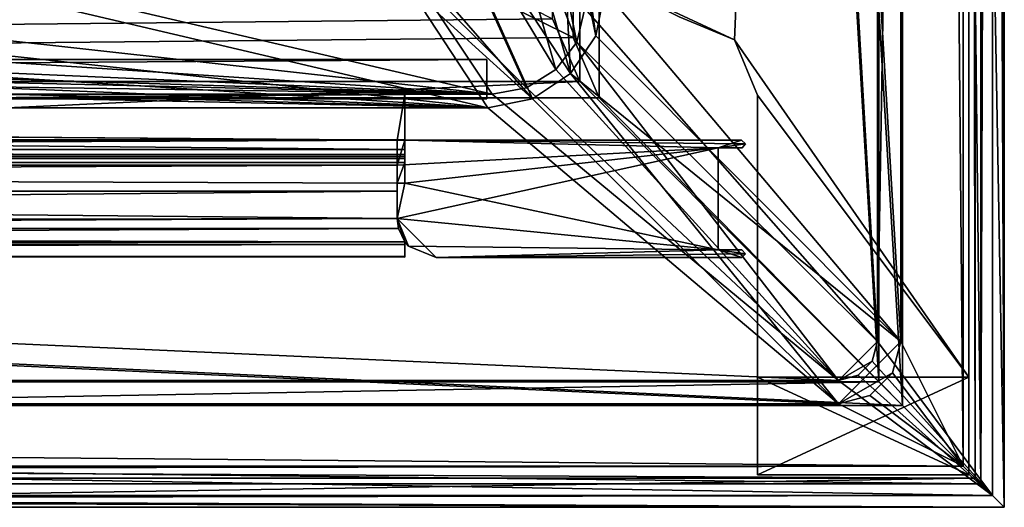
# Model space of a CAD drawing. Header units: metres. Extents: x -904 to 0, y -908 to 0.
# Tile 41 of 161: x -126 to 0, y -904 to -842. Entities that reach past the tile are written whole.
import ezdxf

# ---------------------------------------------------------------- set-up
doc = ezdxf.new("R2010")
doc.units = ezdxf.units.M

msp = doc.modelspace()

# ---------------------------------------------------------------- linework, layer by layer
at = {"layer": 'top0'}
for points in [[(-76.516975, -851.30072, 2029.104126), (-76.516975, -851.30072, 2023.752563), (-826.510681, -851.30072, 2029.104126)], [(-76.516975, -851.30072, 2023.752563), (-826.510681, -851.30072, 2023.752563), (-826.510681, -851.30072, 2029.104126)], [(-76.516975, -857.100769, 2034.904175), (-76.516975, -851.30072, 2029.104126), (-826.510681, -857.100769, 2034.904175)], [(-76.516975, -851.30072, 2029.104126), (-826.510681, -851.30072, 2029.104126), (-826.510681, -857.100769, 2034.904175)], [(-76.516975, -857.100769, 2051.215088), (-826.510681, -857.100769, 2051.215088), (-76.516975, -851.30072, 2057.015381)], [(-826.510681, -857.100769, 2051.215088), (-826.510681, -851.30072, 2057.015381), (-76.516975, -851.30072, 2057.015381)], [(-76.516975, -851.30072, 2063.059814), (-76.516975, -851.30072, 2057.015381), (-826.510681, -851.30072, 2063.059814)], [(-76.516975, -851.30072, 2057.015381), (-826.510681, -851.30072, 2057.015381), (-826.510681, -851.30072, 2063.059814)], [(-826.510681, -858.307312, 2023.139526), (-826.510681, -851.30072, 2023.752563), (-77.516975, -857.11731, 2023.243652)], [(-826.510681, -851.30072, 2023.752563), (-76.516975, -851.30072, 2023.752563), (-77.516975, -857.11731, 2023.243652)], [(-826.510681, -851.30072, 164.652542), (-826.510681, -851.30072, 170.004181), (-76.516975, -851.30072, 164.652542)], [(-826.510681, -851.30072, 170.004181), (-76.516975, -851.30072, 170.004181), (-76.516975, -851.30072, 164.652542)], [(-826.510681, -851.30072, 170.004181), (-826.510681, -857.100769, 175.804169), (-76.516975, -851.30072, 170.004181)], [(-826.510681, -857.100769, 175.804169), (-76.516975, -857.100769, 175.804169), (-76.516975, -851.30072, 170.004181)], [(-76.516975, -857.100769, 192.115189), (-826.510681, -857.100769, 192.115189), (-76.516975, -851.30072, 197.915314)], [(-826.510681, -857.100769, 192.115189), (-826.510681, -851.30072, 197.915314), (-76.516975, -851.30072, 197.915314)], [(-826.510681, -851.30072, 197.915314), (-826.510681, -851.30072, 203.959717), (-76.516975, -851.30072, 197.915314)], [(-826.510681, -851.30072, 203.959717), (-76.516975, -851.30072, 203.959717), (-76.516975, -851.30072, 197.915314)], [(-76.516975, -851.30072, 203.959717), (-826.510681, -851.30072, 203.959717), (-77.516975, -857.11731, 203.959717)], [(-77.516975, -857.11731, 203.959717), (-826.510681, -851.30072, 203.959717), (-826.510681, -860.329468, 203.959717)], [(-76.516975, -851.30072, 164.652542), (-76.516975, -858.307312, 164.039551), (-826.510681, -851.30072, 164.652542)], [(-76.516975, -858.307312, 164.039551), (-826.510681, -858.307312, 164.039551), (-826.510681, -851.30072, 164.652542)], [(-76.516975, -851.30072, 2063.059814), (-826.510681, -851.30072, 2063.059814), (-76.516975, -857.11731, 2063.059814)], [(-826.510681, -851.30072, 2063.059814), (-826.510681, -860.329468, 2063.059814), (-76.516975, -857.11731, 2063.059814)], [(-77.516975, -857.11731, 2023.243652), (-76.516975, -851.30072, 2023.752563), (-76.516975, -857.11731, 2023.243652)], [(-76.516975, -857.11731, 203.959717), (-76.516975, -851.30072, 203.959717), (-77.516975, -857.11731, 203.959717)], [(-76.516975, -858.307312, 164.039551), (-76.516975, -851.30072, 164.652542), (-76.516975, -857.11731, 164.346085)], [(-76.516975, -851.30072, 164.652542), (-76.516975, -851.30072, 170.004181), (-76.516975, -857.11731, 164.346085)], [(-76.516975, -857.11731, 164.346085), (-76.516975, -851.30072, 170.004181), (-76.516975, -857.100769, 175.804169)], [(-76.516975, -857.100769, 192.115189), (-76.516975, -851.30072, 197.915314), (-76.516975, -857.11731, 203.959717)], [(-76.516975, -851.30072, 197.915314), (-76.516975, -851.30072, 203.959717), (-76.516975, -857.11731, 203.959717)], [(-76.516975, -851.30072, 2057.015381), (-76.516975, -851.30072, 2063.059814), (-76.516975, -857.100769, 2051.215088)], [(-76.516975, -851.30072, 2063.059814), (-76.516975, -857.11731, 2063.059814), (-76.516975, -857.100769, 2051.215088)], [(-76.516975, -851.30072, 2023.752563), (-76.516975, -851.30072, 2029.104126), (-76.516975, -857.11731, 2023.243652)], [(-76.516975, -851.30072, 2029.104126), (-76.516975, -857.100769, 2034.904175), (-76.516975, -857.11731, 2023.243652)], [(-76.516975, -857.100769, 2051.215088), (-76.516975, -857.100769, 2034.904175), (-826.510681, -857.100769, 2051.215088)], [(-76.516975, -857.100769, 2034.904175), (-826.510681, -857.100769, 2034.904175), (-826.510681, -857.100769, 2051.215088)], [(-826.510681, -857.100769, 175.804169), (-826.510681, -857.100769, 192.115189), (-76.516975, -857.100769, 175.804169)], [(-826.510681, -857.100769, 192.115189), (-76.516975, -857.100769, 192.115189), (-76.516975, -857.100769, 175.804169)], [(-77.516975, -857.11731, 2023.243652), (-77.516975, -858.307312, 2023.139526), (-826.510681, -858.307312, 2023.139526)], [(-826.510681, -860.329468, 203.959717), (-77.516975, -860.329468, 203.959717), (-77.516975, -857.11731, 203.959717)], [(-76.516975, -857.11731, 2063.059814), (-826.510681, -860.329468, 2063.059814), (-77.516975, -860.329468, 2063.059814)], [(-77.516975, -857.11731, 2023.243652), (-77.516975, -857.11731, 203.959717), (-77.516975, -858.307312, 2023.139526)], [(-77.516975, -857.11731, 203.959717), (-77.516975, -858.974426, 2022.797363), (-77.516975, -858.307312, 2023.139526)], [(-77.516975, -860.329468, 203.959717), (-77.516975, -859.460999, 2021.63208), (-77.516975, -857.11731, 203.959717)], [(-77.516975, -859.460999, 2021.63208), (-77.516975, -859.218689, 2022.088501), (-77.516975, -857.11731, 203.959717)], [(-77.516975, -857.11731, 203.959717), (-77.516975, -859.218689, 2022.088501), (-77.516975, -858.974426, 2022.797363)], [(-36.516979, -858.11731, 2063.059814), (-76.516975, -857.11731, 2063.059814), (-77.516975, -860.329468, 2063.059814)], [(-77.516975, -857.11731, 203.959717), (-77.516975, -857.11731, 2023.243652), (-76.516975, -857.11731, 203.959717)], [(-77.516975, -857.11731, 2023.243652), (-76.516975, -857.11731, 2023.243652), (-76.516975, -857.11731, 203.959717)], [(-76.516975, -857.100769, 175.804169), (-76.516975, -857.100769, 192.115189), (-76.516975, -857.11731, 164.346085)], [(-76.516975, -857.100769, 192.115189), (-76.516975, -857.11731, 203.959717), (-76.516975, -857.11731, 164.346085)], [(-76.516975, -857.100769, 2051.215088), (-76.516975, -857.11731, 2063.059814), (-76.516975, -857.11731, 2023.243652)], [(-76.516975, -857.11731, 2023.243652), (-76.516975, -857.100769, 2034.904175), (-76.516975, -857.100769, 2051.215088)], [(-76.516975, -857.11731, 164.346085), (-76.516975, -862.629639, 164.346085), (-76.516975, -858.307312, 164.039551)], [(-33.019863, -857.593872, 2063.059814), (-76.516975, -857.11731, 2063.059814), (-36.516979, -858.11731, 2063.059814)], [(-33.019863, -857.593872, 2063.059814), (-33.548908, -857.118408, 2063.059814), (-76.516975, -857.11731, 2063.059814)], [(-76.516975, -857.11731, 2063.059814), (-33.548908, -857.118408, 2063.059814), (-76.516975, -857.11731, 2023.243652)], [(-33.548908, -857.118408, 2063.059814), (-33.548908, -857.118408, 164.346085), (-76.516975, -857.11731, 2023.243652)], [(-76.516975, -857.11731, 2023.243652), (-33.548908, -857.118408, 164.346085), (-76.516975, -857.11731, 203.959717)], [(-33.548908, -857.118408, 164.346085), (-76.516975, -857.11731, 164.346085), (-76.516975, -857.11731, 203.959717)], [(-76.516975, -862.629639, 164.346085), (-76.516975, -857.11731, 164.346085), (-36.516979, -858.11731, 164.346085)], [(-76.516975, -857.11731, 164.346085), (-33.548908, -857.118408, 164.346085), (-36.516979, -858.11731, 164.346085)], [(-36.516979, -858.11731, 164.346085), (-33.548908, -857.118408, 164.346085), (-33.019863, -857.593872, 164.346085)], [(-33.019863, -857.593872, 164.346085), (-33.548908, -857.118408, 164.346085), (-33.019863, -857.593872, 2063.059814)], [(-33.548908, -857.118408, 164.346085), (-33.548908, -857.118408, 2063.059814), (-33.019863, -857.593872, 2063.059814)], [(-77.516975, -858.307312, 2023.139526), (-77.516975, -858.974426, 2022.797363), (-826.510681, -858.307312, 2023.139526)], [(-77.516975, -858.974426, 2022.797363), (-826.510681, -858.974426, 2022.797363), (-826.510681, -858.307312, 2023.139526)], [(-76.516975, -858.307312, 164.039551), (-76.516975, -858.974426, 163.697372), (-826.510681, -858.307312, 164.039551)], [(-76.516975, -858.974426, 163.697372), (-826.510681, -858.974426, 163.697372), (-826.510681, -858.307312, 164.039551)], [(-77.516975, -860.329468, 2063.059814), (-77.516975, -867.11731, 2063.059814), (-36.516979, -858.11731, 2063.059814)], [(-77.516975, -867.11731, 2063.059814), (-36.516979, -871.11731, 2063.059814), (-36.516979, -858.11731, 2063.059814)], [(-36.516979, -858.11731, 164.346085), (-36.516979, -871.11731, 164.346085), (-76.516975, -862.629639, 164.346085)], [(-76.516975, -862.629639, 164.346085), (-76.516975, -858.974426, 163.697372), (-76.516975, -858.307312, 164.039551)], [(-33.477219, -858.11731, 2063.059814), (-33.019863, -857.593872, 2063.059814), (-36.516979, -858.11731, 2063.059814)], [(-33.019863, -857.593872, 164.346085), (-33.477219, -858.11731, 164.346085), (-36.516979, -858.11731, 164.346085)], [(-36.516979, -871.11731, 2063.059814), (-36.516979, -871.11731, 164.346085), (-36.516979, -858.11731, 2063.059814)], [(-36.516979, -871.11731, 164.346085), (-36.516979, -858.11731, 164.346085), (-36.516979, -858.11731, 2063.059814)], [(-36.516979, -858.11731, 164.346085), (-33.477219, -858.11731, 164.346085), (-36.516979, -858.11731, 2063.059814)], [(-33.477219, -858.11731, 164.346085), (-33.477219, -858.11731, 2063.059814), (-36.516979, -858.11731, 2063.059814)], [(-33.477219, -858.11731, 164.346085), (-33.019863, -857.593872, 164.346085), (-33.477219, -858.11731, 2063.059814)], [(-33.019863, -857.593872, 164.346085), (-33.019863, -857.593872, 2063.059814), (-33.477219, -858.11731, 2063.059814)], [(-77.516975, -858.974426, 2022.797363), (-77.516975, -859.218689, 2022.088501), (-826.510681, -858.974426, 2022.797363)], [(-77.516975, -859.218689, 2022.088501), (-826.510681, -859.218689, 2022.088501), (-826.510681, -858.974426, 2022.797363)], [(-76.516975, -858.974426, 163.697372), (-76.516975, -859.218689, 162.988464), (-826.510681, -858.974426, 163.697372)], [(-76.516975, -859.218689, 162.988464), (-826.510681, -859.218689, 162.988464), (-826.510681, -858.974426, 163.697372)], [(-77.516975, -859.218689, 2022.088501), (-77.516975, -859.460999, 2021.63208), (-826.510681, -859.218689, 2022.088501)], [(-77.516975, -859.460999, 2021.63208), (-826.510681, -859.460999, 2021.63208), (-826.510681, -859.218689, 2022.088501)], [(-76.516975, -859.218689, 162.988464), (-76.516975, -859.460999, 162.532104), (-826.510681, -859.218689, 162.988464)], [(-76.516975, -859.460999, 162.532104), (-826.510681, -859.460999, 162.532104), (-826.510681, -859.218689, 162.988464)], [(-77.516975, -859.460999, 2021.63208), (-77.516975, -859.977722, 2021.631104), (-826.510681, -859.460999, 2021.63208)], [(-77.516975, -859.977722, 2021.631104), (-826.510681, -859.977722, 2021.631104), (-826.510681, -859.460999, 2021.63208)], [(-76.516975, -859.460999, 162.532104), (-76.516975, -859.977722, 162.531128), (-826.510681, -859.460999, 162.532104)], [(-76.516975, -859.977722, 162.531128), (-826.510681, -859.977722, 162.531128), (-826.510681, -859.460999, 162.532104)], [(-77.516975, -859.977722, 2021.631104), (-77.516975, -859.460999, 2021.63208), (-77.516975, -860.329468, 203.959717)], [(-76.516975, -862.629639, 164.346085), (-76.516975, -859.977722, 162.531128), (-76.516975, -858.974426, 163.697372)], [(-76.516975, -859.977722, 162.531128), (-76.516975, -859.218689, 162.988464), (-76.516975, -858.974426, 163.697372)], [(-76.516975, -859.977722, 162.531128), (-76.516975, -859.460999, 162.532104), (-76.516975, -859.218689, 162.988464)], [(-77.516975, -859.977722, 2021.631104), (-77.516975, -867.11731, 2028.040894), (-826.510681, -859.977722, 2021.631104)], [(-77.516975, -867.11731, 2028.040894), (-826.510681, -868.422424, 2029.975464), (-826.510681, -859.977722, 2021.631104)], [(-826.510681, -868.421997, 170.874802), (-826.510681, -859.977722, 162.531128), (-77.516975, -867.11731, 168.940903)], [(-826.510681, -859.977722, 162.531128), (-77.516975, -862.629639, 164.346085), (-77.516975, -867.11731, 168.940903)], [(-826.510681, -859.977722, 162.531128), (-76.516975, -859.977722, 162.531128), (-77.516975, -862.629639, 164.346085)], [(-77.516975, -863.636658, 2061.809814), (-77.516975, -860.329468, 2063.059814), (-826.510681, -863.636658, 2061.809814)], [(-77.516975, -860.329468, 2063.059814), (-826.510681, -860.329468, 2063.059814), (-826.510681, -863.636658, 2061.809814)], [(-826.510681, -860.329468, 203.959717), (-826.510681, -863.636658, 202.709717), (-77.516975, -860.329468, 203.959717)], [(-826.510681, -863.636658, 202.709717), (-77.516975, -863.636658, 202.709717), (-77.516975, -860.329468, 203.959717)], [(-77.516975, -867.11731, 2028.040894), (-77.516975, -859.977722, 2021.631104), (-77.516975, -863.636658, 202.709717)], [(-77.516975, -863.636658, 202.709717), (-77.516975, -859.977722, 2021.631104), (-77.516975, -860.329468, 203.959717)], [(-76.516975, -859.977722, 162.531128), (-76.516975, -862.629639, 164.346085), (-77.516975, -862.629639, 164.346085)], [(-77.516975, -860.329468, 2063.059814), (-77.516975, -863.636658, 2061.809814), (-77.516975, -867.11731, 2063.059814)], [(-77.516975, -867.11731, 164.346085), (-77.516975, -867.11731, 168.940903), (-77.516975, -862.629639, 164.346085)], [(-36.516979, -871.11731, 164.346085), (-77.516975, -867.11731, 164.346085), (-76.516975, -862.629639, 164.346085)], [(-76.516975, -862.629639, 164.346085), (-77.516975, -867.11731, 164.346085), (-77.516975, -862.629639, 164.346085)], [(-77.516975, -867.11731, 2058.077881), (-77.516975, -863.636658, 2061.809814), (-826.510681, -870.434082, 2052.080566)], [(-77.516975, -863.636658, 2061.809814), (-826.510681, -863.636658, 2061.809814), (-826.510681, -870.434082, 2052.080566)], [(-826.510681, -863.636658, 202.709717), (-826.510681, -870.434143, 192.980438), (-77.516975, -863.636658, 202.709717)], [(-826.510681, -870.434143, 192.980438), (-77.516975, -867.11731, 198.978012), (-77.516975, -863.636658, 202.709717)], [(-77.516975, -867.11731, 198.978012), (-77.516975, -867.11731, 2028.040894), (-77.516975, -863.636658, 202.709717)], [(-77.516975, -863.636658, 2061.809814), (-77.516975, -867.11731, 2058.077881), (-77.516975, -867.11731, 2063.059814)], [(-77.516975, -867.11731, 2028.040894), (-77.352242, -868.425537, 2029.980591), (-826.510681, -868.422424, 2029.975464)], [(-826.510681, -870.434082, 2052.080566), (-76.516975, -870.106201, 2052.895996), (-77.516975, -867.11731, 2058.077881)], [(-77.516975, -867.11731, 198.978012), (-826.510681, -870.434143, 192.980438), (-76.516975, -870.106201, 193.796127)], [(-826.510681, -868.421997, 170.874802), (-77.516975, -867.11731, 168.940903), (-76.516975, -870.106201, 174.182953)], [(-77.516975, -867.11731, 2058.077881), (-76.516975, -870.106201, 2052.895996), (-77.516975, -867.11731, 2063.059814)], [(-76.516975, -870.106201, 2052.895996), (-76.04586, -870.646729, 2063.059814), (-77.516975, -867.11731, 2063.059814)], [(-76.04586, -870.646729, 164.346085), (-76.516975, -870.106201, 174.182953), (-77.516975, -867.11731, 164.346085)], [(-76.516975, -870.106201, 174.182953), (-77.516975, -867.11731, 168.940903), (-77.516975, -867.11731, 164.346085)], [(-77.352242, -868.425537, 2029.980591), (-77.516975, -867.11731, 198.978012), (-76.516975, -870.106201, 193.796127)], [(-77.352242, -868.425537, 2029.980591), (-77.516975, -867.11731, 2028.040894), (-77.516975, -867.11731, 198.978012)], [(-77.516975, -867.11731, 2063.059814), (-76.04586, -870.646729, 2063.059814), (-36.516979, -871.11731, 2063.059814)], [(-76.04586, -870.646729, 164.346085), (-77.516975, -867.11731, 164.346085), (-72.516975, -872.11731, 164.346085)], [(-77.516975, -867.11731, 164.346085), (-36.516979, -871.11731, 164.346085), (-72.516975, -872.11731, 164.346085)], [(-826.510681, -871.968506, 181.696777), (-826.510681, -868.421997, 170.874802), (-76.516975, -870.106201, 174.182953)], [(-77.352242, -868.425537, 2029.980591), (-826.510681, -871.968567, 2040.797241), (-826.510681, -868.422424, 2029.975464)], [(-77.352242, -868.425537, 2029.980591), (-76.516975, -870.106201, 2033.282959), (-826.510681, -871.968567, 2040.797241)], [(-76.516975, -870.106201, 2033.282959), (-77.352242, -868.425537, 2029.980591), (-76.516975, -870.106201, 193.796127)], [(-76.516975, -870.106201, 2033.282959), (-76.516975, -871.968506, 2040.796753), (-826.510681, -871.968567, 2040.797241)], [(-76.516975, -870.434143, 2052.080322), (-76.516975, -870.106201, 2052.895996), (-826.510681, -870.434082, 2052.080566)], [(-826.510681, -870.434143, 192.980438), (-826.510681, -871.968506, 181.696777), (-76.516975, -870.106201, 193.796127)], [(-76.516975, -870.106201, 193.796127), (-826.510681, -871.968506, 181.696777), (-76.516975, -872.073914, 183.966034)], [(-826.510681, -871.968506, 181.696777), (-76.516975, -870.106201, 174.182953), (-76.516975, -872.073914, 183.966034)], [(-826.510681, -871.968567, 2040.797241), (-76.516975, -870.434143, 2052.080322), (-826.510681, -870.434082, 2052.080566)], [(-826.510681, -871.968567, 2040.797241), (-76.516975, -871.968506, 2040.796753), (-76.516975, -870.434143, 2052.080322)], [(-76.516975, -870.106201, 174.182953), (-76.516975, -870.106201, 193.796127), (-76.516975, -872.073914, 183.966034)], [(-76.516975, -870.106201, 2052.895996), (-76.516975, -870.434143, 2052.080322), (-76.516975, -870.106201, 2033.282959)], [(-76.516975, -870.434143, 2052.080322), (-76.516975, -871.968506, 2040.796753), (-76.516975, -870.106201, 2033.282959)], [(-76.516975, -870.106201, 2052.895996), (-76.516975, -870.106201, 2033.282959), (-76.04586, -870.646729, 2063.059814)], [(-76.516975, -870.106201, 2033.282959), (-76.516975, -870.106201, 193.796127), (-76.04586, -870.646729, 2063.059814)], [(-76.04586, -870.646729, 2063.059814), (-76.516975, -870.106201, 193.796127), (-76.04586, -870.646729, 164.346085)], [(-76.516975, -870.106201, 193.796127), (-76.516975, -870.106201, 174.182953), (-76.04586, -870.646729, 164.346085)], [(-76.04586, -870.646729, 164.346085), (-72.516975, -872.11731, 164.346085), (-76.04586, -870.646729, 2063.059814)], [(-72.516975, -872.11731, 164.346085), (-72.516975, -872.11731, 2063.059814), (-76.04586, -870.646729, 2063.059814)], [(-76.04586, -870.646729, 2063.059814), (-72.516975, -872.11731, 2063.059814), (-36.516979, -871.11731, 2063.059814)], [(-36.516979, -871.11731, 2063.059814), (-72.516975, -872.11731, 2063.059814), (-33.019222, -871.621277, 2063.059814)], [(-36.516979, -871.11731, 164.346085), (-33.523315, -872.11731, 164.346085), (-72.516975, -872.11731, 164.346085)], [(-72.516975, -872.11731, 2063.059814), (-33.523315, -872.11731, 2063.059814), (-33.019222, -871.621277, 2063.059814)], [(-72.516975, -872.11731, 164.346085), (-33.523315, -872.11731, 164.346085), (-72.516975, -872.11731, 2063.059814)], [(-33.523315, -872.11731, 164.346085), (-33.523315, -872.11731, 2063.059814), (-72.516975, -872.11731, 2063.059814)], [(-33.511723, -871.11731, 2063.059814), (-33.511723, -871.11731, 164.346085), (-36.516979, -871.11731, 2063.059814)], [(-33.511723, -871.11731, 164.346085), (-36.516979, -871.11731, 164.346085), (-36.516979, -871.11731, 2063.059814)], [(-33.019222, -871.621277, 2063.059814), (-33.511723, -871.11731, 2063.059814), (-36.516979, -871.11731, 2063.059814)], [(-33.511723, -871.11731, 164.346085), (-33.019222, -871.621277, 164.346085), (-36.516979, -871.11731, 164.346085)], [(-33.019222, -871.621277, 164.346085), (-33.523315, -872.11731, 164.346085), (-36.516979, -871.11731, 164.346085)], [(-33.019222, -871.621277, 2063.059814), (-33.523315, -872.11731, 2063.059814), (-33.019222, -871.621277, 164.346085)], [(-33.523315, -872.11731, 2063.059814), (-33.523315, -872.11731, 164.346085), (-33.019222, -871.621277, 164.346085)], [(-33.511723, -871.11731, 2063.059814), (-33.019222, -871.621277, 2063.059814), (-33.511723, -871.11731, 164.346085)], [(-33.019222, -871.621277, 2063.059814), (-33.019222, -871.621277, 164.346085), (-33.511723, -871.11731, 164.346085)]]:
    msp.add_3dface(points, dxfattribs=at)
at = {"layer": 'top012'}
for points in [[(-51.518902, -836.377136, 2063.059814), (-34.448139, -844.306091, 2063.059814), (-4.519207, -133.377289, 2063.059814)], [(-34.448139, -844.306091, 163.059708), (-51.518902, -836.377136, 163.059708), (-4.519207, -133.377289, 163.059708)], [(-4.519207, -133.377289, 2063.059814), (-34.448139, -844.306091, 2063.059814), (-4.519207, -887.377258, 2063.059814)], [(-4.519207, -887.377258, 163.059708), (-34.448139, -844.306091, 163.059708), (-4.519207, -133.377289, 163.059708)], [(-4.519207, -887.377258, 163.059708), (-4.519207, -133.377289, 163.059708), (-4.519207, -887.377258, 173.920044)], [(-4.519207, -133.377289, 163.059708), (-4.519207, -133.377289, 2063.059814), (-4.519207, -887.377258, 173.920044)], [(-4.519207, -887.377258, 173.920044), (-4.519207, -133.377289, 2063.059814), (-4.519207, -887.377258, 2051.920166)], [(-4.519207, -133.377289, 2063.059814), (-4.519207, -887.377258, 2063.059814), (-4.519207, -887.377258, 2051.920166)], [(-51.518902, -836.377136, 2063.059814), (-41.519207, -841.377136, 2063.059814), (-34.448139, -844.306091, 2063.059814)], [(-34.448139, -844.306091, 163.059708), (-41.519207, -841.377136, 163.059708), (-51.518902, -836.377136, 163.059708)], [(-41.519207, -841.377136, 2063.059814), (-41.519207, -841.377136, 163.059708), (-34.448139, -844.306091, 2063.059814)], [(-41.519207, -841.377136, 163.059708), (-34.448139, -844.306091, 163.059708), (-34.448139, -844.306091, 2063.059814)], [(-34.448139, -844.306091, 2063.059814), (-31.519207, -851.377136, 2063.059814), (-4.519207, -887.377258, 2063.059814)], [(-31.519207, -851.377136, 163.059708), (-34.448139, -844.306091, 163.059708), (-4.519207, -887.377258, 163.059708)], [(-34.448139, -844.306091, 2063.059814), (-34.448139, -844.306091, 163.059708), (-31.519207, -851.377136, 2063.059814)], [(-34.448139, -844.306091, 163.059708), (-31.519207, -851.377136, 163.059708), (-31.519207, -851.377136, 2063.059814)], [(-4.519207, -887.377258, 2063.059814), (-31.519207, -851.377136, 2063.059814), (-31.519207, -887.377258, 2063.059814)], [(-31.519207, -887.377258, 163.059708), (-31.519207, -851.377136, 163.059708), (-4.519207, -887.377258, 163.059708)], [(-31.519207, -887.377258, 2063.059814), (-31.519207, -851.377136, 2063.059814), (-31.519207, -887.377258, 2051.920166)], [(-31.519207, -851.377136, 2063.059814), (-31.519207, -851.377136, 163.059708), (-31.519207, -887.377258, 2051.920166)], [(-31.519207, -887.377258, 2051.920166), (-31.519207, -851.377136, 163.059708), (-31.519207, -887.377258, 173.920044)], [(-31.519207, -851.377136, 163.059708), (-31.519207, -887.377258, 163.059708), (-31.519207, -887.377258, 173.920044)], [(-4.519207, -887.377258, 2051.920166), (-4.519207, -887.377258, 2063.059814), (-31.519207, -887.377258, 2051.920166)], [(-4.519207, -887.377258, 2063.059814), (-31.519207, -887.377258, 2063.059814), (-31.519207, -887.377258, 2051.920166)], [(-31.519207, -887.377258, 173.920044), (-31.519207, -887.377258, 163.059708), (-4.519207, -887.377258, 173.920044)], [(-31.519207, -887.377258, 163.059708), (-4.519207, -887.377258, 163.059708), (-4.519207, -887.377258, 173.920044)], [(-31.519207, -887.377258, 2051.920166), (-31.519207, -899.877258, 2051.920166), (-4.519207, -887.377258, 2051.920166)], [(-31.519207, -899.877258, 2051.920166), (-4.519207, -899.877258, 2051.920166), (-4.519207, -887.377258, 2051.920166)], [(-4.519207, -887.377258, 173.920044), (-4.519207, -899.877258, 173.920044), (-31.519207, -887.377258, 173.920044)], [(-4.519207, -899.877258, 173.920044), (-31.519207, -899.877258, 173.920044), (-31.519207, -887.377258, 173.920044)], [(-31.519207, -887.377258, 173.920044), (-31.519207, -899.877258, 173.920044), (-31.519207, -887.377258, 2051.920166)], [(-31.519207, -899.877258, 173.920044), (-31.519207, -899.877258, 2051.920166), (-31.519207, -887.377258, 2051.920166)], [(-4.519207, -887.377258, 2051.920166), (-4.519207, -899.877258, 2051.920166), (-4.519207, -887.377258, 173.920044)], [(-4.519207, -899.877258, 2051.920166), (-4.519207, -899.877258, 173.920044), (-4.519207, -887.377258, 173.920044)], [(-4.519207, -899.877258, 173.920044), (-4.519207, -899.877258, 2051.920166), (-31.519207, -899.877258, 173.920044)], [(-4.519207, -899.877258, 2051.920166), (-31.519207, -899.877258, 2051.920166), (-31.519207, -899.877258, 173.920044)]]:
    msp.add_3dface(points, dxfattribs=at)
at = {"layer": 'top0123'}
for points in [[(-797.056519, -846.830994, 214.358002), (-66.056488, -846.830994, 214.358002), (-797.056519, -851.830994, 214.358002)], [(-66.056488, -846.830994, 214.358002), (-66.056488, -851.830994, 214.358002), (-797.056519, -851.830994, 214.358002)], [(-66.056488, -851.830994, 2014.358032), (-66.056488, -846.830994, 2014.358032), (-797.056519, -851.830994, 2014.358032)], [(-66.056488, -846.830994, 2014.358032), (-797.056519, -846.830994, 2014.358032), (-797.056519, -851.830994, 2014.358032)], [(-66.056488, -846.830994, 2014.358032), (-66.056488, -846.830994, 214.358002), (-797.056519, -846.830994, 2014.358032)], [(-66.056488, -846.830994, 214.358002), (-797.056519, -846.830994, 214.358002), (-797.056519, -846.830994, 2014.358032)], [(-66.056488, -846.830994, 214.358002), (-66.056488, -846.830994, 2014.358032), (-66.056488, -851.830994, 214.358002)], [(-66.056488, -846.830994, 2014.358032), (-66.056488, -851.830994, 2014.358032), (-66.056488, -851.830994, 214.358002)], [(-797.056519, -851.830994, 2014.358032), (-797.056519, -851.830994, 214.358002), (-66.056488, -851.830994, 2014.358032)], [(-797.056519, -851.830994, 214.358002), (-66.056488, -851.830994, 214.358002), (-66.056488, -851.830994, 2014.358032)]]:
    msp.add_3dface(points, dxfattribs=at)
at = {"layer": 'top0123458'}
for points in [[(0, -904.007874), (-3.735142, -3.735142), (0, 0)], [(0, 0), (-1.527202, -1.527202, 175), (0, -904.007874)], [(-16.196362, -21.156561, 175), (-16.196362, -882.851318, 175), (-1.527202, -1.527202, 175)], [(-1.527202, -1.527202, 175), (-16.196362, -882.851318, 175), (-1.527202, -902.480652, 175)], [(-1.527202, -1.527202, 175), (-1.527202, -902.480652, 175), (0, -904.007874)], [(-3.735142, -3.735142), (-3.735142, -900.272766), (-5.236164, -5.236164, 172)], [(-3.735142, -900.272766), (-3.735142, -3.735142), (0, -904.007874)], [(-5.236164, -898.771729, 172), (-13.196362, -21.156561, 172), (-5.236164, -5.236164, 172)], [(-3.735142, -900.272766), (-5.236164, -898.771729, 172), (-5.236164, -5.236164, 172)], [(-16.196362, -882.851318, 163.059708), (-16.196362, -21.156561, 163.059708), (-53.480907, -243.617432, 163.059708)], [(-13.196362, -882.851318, 160.059708), (-51.007534, -245.042999, 160.059708), (-13.196362, -21.156561, 160.059708)], [(-16.196362, -882.851318, 175), (-16.196362, -21.156561, 175), (-16.196362, -882.851318, 163.059708)], [(-16.196362, -21.156561, 175), (-16.196362, -21.156561, 163.059708), (-16.196362, -882.851318, 163.059708)], [(-13.196362, -882.851318, 172), (-13.196362, -21.156561, 172), (-5.236164, -898.771729, 172)], [(-13.196362, -882.851318, 160.059708), (-13.196362, -21.156561, 160.059708), (-13.196362, -882.851318, 172)], [(-13.196362, -21.156561, 160.059708), (-13.196362, -21.156561, 172), (-13.196362, -882.851318, 172)], [(-53.546944, -840.303711, 163.059692), (-16.196362, -882.851318, 163.059708), (-53.480907, -243.617432, 163.059708)], [(-51.007534, -838.075195, 160.059708), (-51.007534, -245.042999, 160.059708), (-13.196362, -882.851318, 160.059708)], [(-63.539623, -800.861084, 107.511009), (-68.168167, -809.945923, 107.273109), (-54.576912, -844.59375, 163.059708)], [(-63.539623, -800.861084, 107.511009), (-54.576912, -844.59375, 163.059708), (-53.546944, -840.303711, 163.059692)], [(-68.168167, -809.945923, 107.273109), (-76.182671, -816.76947, 107.094429), (-57.23999, -848.122864, 163.059708)], [(-75.319344, -818.10022, 104.058556), (-66.410751, -810.490112, 104.257835), (-55.379078, -848.629028, 160.059708)], [(-68.168167, -809.945923, 107.273109), (-57.23999, -848.122864, 163.059708), (-54.576912, -844.59375, 163.059708)], [(-55.379078, -848.629028, 160.059708), (-66.410751, -810.490112, 104.257835), (-56.750351, -821.963867, 132.308487)], [(-76.182671, -816.76947, 107.094429), (-61.011421, -850.434814, 163.059708), (-57.23999, -848.122864, 163.059708)], [(-75.63961, -835.826477, 135.425903), (-61.011421, -850.434814, 163.059708), (-76.182671, -816.76947, 107.094429)], [(-60.221214, -851.864441, 160.059708), (-86.471901, -821.695618, 103.964409), (-75.319344, -818.10022, 104.058556)], [(-60.221214, -851.864441, 160.059708), (-75.319344, -818.10022, 104.058556), (-55.379078, -848.629028, 160.059708)], [(-55.783974, -817.635498, 132.381241), (-52.143661, -843.786926, 160.059708), (-56.750351, -821.963867, 132.308487)], [(-51.007534, -838.075195, 160.059708), (-52.143661, -843.786926, 160.059708), (-55.783974, -817.635498, 132.381241)], [(-76.202408, -837.348083, 132.012054), (-86.471901, -821.695618, 103.964409), (-60.221214, -851.864441, 160.059708)], [(-52.143661, -843.786926, 160.059708), (-55.379078, -848.629028, 160.059708), (-56.750351, -821.963867, 132.308487)], [(-122.405373, -839.759216, 131.948914), (-168.637634, -841.847717, 131.894226), (-176.360367, -830.694824, 103.728752)], [(-75.63961, -835.826477, 135.425903), (-122.012207, -837.97229, 135.179672), (-65.361061, -851.239258, 163.059708)], [(-75.63961, -835.826477, 135.425903), (-65.361061, -851.239258, 163.059708), (-61.011421, -850.434814, 163.059708)], [(-122.012207, -837.97229, 135.179672), (-168.408661, -839.840149, 134.94841), (-65.361061, -851.239258, 163.059708)], [(-76.202408, -837.348083, 132.012054), (-65.932907, -853.000549, 160.059708), (-122.405373, -839.759216, 131.948914)], [(-65.932907, -853.000549, 160.059708), (-76.202408, -837.348083, 132.012054), (-60.221214, -851.864441, 160.059708)], [(-52.143661, -843.786926, 160.059708), (-51.007534, -838.075195, 160.059708), (-13.196362, -882.851318, 160.059708)], [(-65.361061, -851.239258, 163.059708), (-168.408661, -839.840149, 134.94841), (-214.823593, -841.424133, 134.741913)], [(-65.932907, -853.000549, 160.059708), (-168.637634, -841.847717, 131.894226), (-122.405373, -839.759216, 131.948914)], [(-16.196362, -882.851318, 163.059708), (-53.546944, -840.303711, 163.059692), (-54.576912, -844.59375, 163.059708)], [(-214.823593, -841.424133, 134.741913), (-261.253632, -842.718384, 134.566696), (-65.361061, -851.239258, 163.059708)], [(-168.637634, -841.847717, 131.894226), (-65.932907, -853.000549, 160.059708), (-214.894165, -843.611816, 131.848038)], [(-261.253632, -842.718384, 134.566696), (-307.695984, -843.717102, 134.427856), (-65.361061, -851.239258, 163.059708)], [(-65.361061, -851.239258, 163.059708), (-539.982422, -844.277161, 134.349136), (-839.225647, -851.240662, 163.059708)], [(-354.147522, -844.417358, 134.32843), (-539.982422, -844.277161, 134.349136), (-65.361061, -851.239258, 163.059708)], [(-307.695984, -843.717102, 134.427856), (-354.147522, -844.417358, 134.32843), (-65.361061, -851.239258, 163.059708)], [(-65.932907, -853.000549, 160.059708), (-261.172211, -845.048035, 131.810425), (-214.894165, -843.611816, 131.848038)], [(-54.576912, -844.59375, 163.059708), (-57.23999, -848.122864, 163.059708), (-21.156563, -887.811523, 163.059708)], [(-13.196362, -882.851318, 160.059708), (-55.379078, -848.629028, 160.059708), (-52.143661, -843.786926, 160.059708)], [(-21.156563, -887.811523, 163.059708), (-16.196362, -882.851318, 163.059708), (-54.576912, -844.59375, 163.059708)], [(-65.932907, -853.000549, 160.059708), (-307.470459, -846.153625, 131.781479), (-261.172211, -845.048035, 131.810425)], [(-838.072021, -853.000549, 160.059708), (-353.788147, -846.927795, 131.7612), (-65.932907, -853.000549, 160.059708)], [(-353.788147, -846.927795, 131.7612), (-307.470459, -846.153625, 131.781479), (-65.932907, -853.000549, 160.059708)], [(-57.23999, -848.122864, 163.059708), (-61.011421, -850.434814, 163.059708), (-21.156563, -887.811523, 163.059708)], [(-60.221214, -851.864441, 160.059708), (-55.379078, -848.629028, 160.059708), (-21.156563, -890.811523, 160.059708)], [(-21.156563, -890.811523, 160.059708), (-55.379078, -848.629028, 160.059708), (-13.196362, -882.851318, 160.059708)], [(-21.156563, -887.811523, 163.059708), (-61.011421, -850.434814, 163.059708), (-65.361061, -851.239258, 163.059708)], [(-882.848145, -887.811401, 163.059708), (-21.156563, -887.811523, 163.059708), (-839.225647, -851.240662, 163.059708)], [(-839.225647, -851.240662, 163.059708), (-21.156563, -887.811523, 163.059708), (-65.361061, -851.239258, 163.059708)], [(-21.156563, -890.811523, 160.059708), (-65.932907, -853.000549, 160.059708), (-60.221214, -851.864441, 160.059708)], [(-882.848145, -890.811401, 160.059708), (-838.072021, -853.000549, 160.059708), (-21.156563, -890.811523, 160.059708)], [(-838.072021, -853.000549, 160.059708), (-65.932907, -853.000549, 160.059708), (-21.156563, -890.811523, 160.059708)], [(-14.262827, -886.831421, 160.059708), (-21.156563, -890.811523, 160.059708), (-13.196362, -882.851318, 160.059708)], [(-16.860903, -885.331421, 163.059708), (-16.196362, -882.851318, 163.059708), (-21.156563, -887.811523, 163.059708)], [(-16.196362, -882.851318, 175), (-16.196362, -882.851318, 163.059708), (-16.860903, -885.331421, 175)], [(-16.196362, -882.851318, 163.059708), (-16.860903, -885.331421, 163.059708), (-16.860903, -885.331421, 175)], [(-16.196362, -882.851318, 175), (-16.860903, -885.331421, 175), (-1.527202, -902.480652, 175)], [(-14.262827, -886.831421, 172), (-13.196362, -882.851318, 172), (-5.236164, -898.771729, 172)], [(-13.196362, -882.851318, 160.059708), (-13.196362, -882.851318, 172), (-14.262827, -886.831421, 160.059708)], [(-13.196362, -882.851318, 172), (-14.262827, -886.831421, 172), (-14.262827, -886.831421, 160.059708)], [(-18.676462, -887.146973, 163.059708), (-16.860903, -885.331421, 163.059708), (-21.156563, -887.811523, 163.059708)], [(-18.676462, -887.146973, 163.059708), (-18.676462, -887.146973, 175), (-16.860903, -885.331421, 175)], [(-16.860903, -885.331421, 175), (-16.860903, -885.331421, 163.059708), (-18.676462, -887.146973, 163.059708)], [(-1.527202, -902.480652, 175), (-16.860903, -885.331421, 175), (-18.676462, -887.146973, 175)], [(-14.262827, -886.831421, 160.059708), (-17.176462, -889.745056, 160.059708), (-21.156563, -890.811523, 160.059708)], [(-21.156563, -887.811523, 163.059708), (-21.156563, -887.811523, 175), (-18.676462, -887.146973, 163.059708)], [(-21.156563, -887.811523, 175), (-18.676462, -887.146973, 175), (-18.676462, -887.146973, 163.059708)], [(-18.676462, -887.146973, 175), (-21.156563, -887.811523, 175), (-1.527202, -902.480652, 175)], [(-17.176462, -889.745056, 172), (-14.262827, -886.831421, 172), (-5.236164, -898.771729, 172)], [(-17.176462, -889.745056, 160.059708), (-14.262827, -886.831421, 160.059708), (-17.176462, -889.745056, 172)], [(-14.262827, -886.831421, 160.059708), (-14.262827, -886.831421, 172), (-17.176462, -889.745056, 172)], [(-1.527202, -902.480652, 175), (-882.848145, -887.811401, 175), (-902.477478, -902.480652, 175)], [(-882.848145, -887.811401, 175), (-21.156563, -887.811523, 175), (-882.848145, -887.811401, 163.059708)], [(-21.156563, -887.811523, 175), (-21.156563, -887.811523, 163.059708), (-882.848145, -887.811401, 163.059708)], [(-21.156563, -887.811523, 175), (-882.848145, -887.811401, 175), (-1.527202, -902.480652, 175)], [(-5.236164, -898.771729, 172), (-21.156563, -890.811523, 172), (-17.176462, -889.745056, 172)], [(-21.156563, -890.811523, 160.059708), (-17.176462, -889.745056, 160.059708), (-21.156563, -890.811523, 172)], [(-17.176462, -889.745056, 160.059708), (-17.176462, -889.745056, 172), (-21.156563, -890.811523, 172)], [(-898.768494, -898.771729, 172), (-882.848145, -890.811401, 172), (-5.236164, -898.771729, 172)], [(-882.848145, -890.811401, 172), (-21.156563, -890.811523, 172), (-5.236164, -898.771729, 172)], [(-882.848145, -890.811401, 160.059708), (-21.156563, -890.811523, 160.059708), (-882.848145, -890.811401, 172)], [(-21.156563, -890.811523, 160.059708), (-21.156563, -890.811523, 172), (-882.848145, -890.811401, 172)], [(-667.002319, -899.13855, 129.962463), (-898.768494, -898.771729, 172), (-5.236164, -898.771729, 172)], [(-237.002335, -899.13855, 129.962463), (-667.002319, -899.13855, 129.962463), (-5.236164, -898.771729, 172)], [(-237.002335, -899.13855, 129.962463), (-5.236164, -898.771729, 172), (-3.735142, -900.272766)], [(-237.002335, -900.272766), (-237.002335, -899.13855, 129.962463), (-3.735142, -900.272766)], [(-237.002335, -904.007874), (-3.735142, -900.272766), (0, -904.007874)], [(-237.002335, -904.007874), (-237.002335, -900.272766), (-3.735142, -900.272766)], [(-902.477478, -902.480652, 175), (-237.002335, -902.873413, 129.995056), (-1.527202, -902.480652, 175)], [(-237.002335, -902.873413, 129.995056), (0, -904.007874), (-1.527202, -902.480652, 175)], [(-237.002335, -902.873413, 129.995056), (-237.002335, -904.007874), (0, -904.007874)]]:
    msp.add_3dface(points, dxfattribs=at)
at = {"layer": 'top0123459'}
for points in [[(-0.00234, -0.003942, 2051), (-0.00234, -904.003967, 2051), (-16.00234, -16.003942, 2051)], [(-3.00234, -3.003942, 2111.02002), (-3.00234, -901.003967, 2111.02002), (-0.00234, -0.003942, 2111.02002)], [(-3.00234, -901.003967, 2111.02002), (-0.00234, -904.003967, 2111.02002), (-0.00234, -0.003942, 2111.02002)], [(-0.00234, -904.003967, 2051), (-0.00234, -0.003942, 2051), (-0.00234, -904.003967, 2111.02002)], [(-0.00234, -0.003942, 2051), (-0.00234, -0.003942, 2111.02002), (-0.00234, -904.003967, 2111.02002)], [(-13.00234, -13.003942, 2053.855957), (-3.00234, -901.003967, 2053.855957), (-3.00234, -3.003942, 2053.855957)], [(-3.00234, -3.003942, 2053.855957), (-3.00234, -901.003967, 2053.855957), (-3.00234, -3.003942, 2111.02002)], [(-3.00234, -901.003967, 2053.855957), (-3.00234, -901.003967, 2111.02002), (-3.00234, -3.003942, 2111.02002)], [(-13.00234, -891.003967, 2065.280029), (-13.00234, -13.003942, 2065.280029), (-51.700359, -244.003937, 2065.280029)], [(-13.00234, -13.003942, 2053.855957), (-13.00234, -891.003967, 2053.855957), (-3.00234, -901.003967, 2053.855957)], [(-13.00234, -13.003942, 2065.280029), (-13.00234, -891.003967, 2065.280029), (-13.00234, -13.003942, 2053.855957)], [(-13.00234, -891.003967, 2065.280029), (-13.00234, -891.003967, 2053.855957), (-13.00234, -13.003942, 2053.855957)], [(-16.00234, -888.003967, 2063.023926), (-54.171215, -244.003937, 2063.023926), (-16.00234, -16.003942, 2063.023926)], [(-0.00234, -904.003967, 2051), (-16.00234, -888.003967, 2051), (-16.00234, -16.003942, 2051)], [(-16.00234, -888.003967, 2063.023926), (-16.00234, -16.003942, 2063.023926), (-16.00234, -888.003967, 2051)], [(-16.00234, -16.003942, 2063.023926), (-16.00234, -16.003942, 2051), (-16.00234, -888.003967, 2051)], [(-83.636795, -829.801819, 2096.21875), (-55.043732, -844.028503, 2077.158691), (-55.043732, -244.003937, 2077.158691)], [(-54.171215, -244.003937, 2063.023926), (-54.171215, -849.639465, 2063.023926), (-57.658901, -841.640808, 2075.415527)], [(-55.043732, -244.003937, 2077.158691), (-55.043732, -844.028503, 2077.158691), (-51.700359, -244.003937, 2065.280029)], [(-55.043732, -844.028503, 2077.158691), (-51.700359, -851.731201, 2065.280029), (-51.700359, -244.003937, 2065.280029)], [(-54.171215, -849.639465, 2063.023926), (-54.171215, -244.003937, 2063.023926), (-16.00234, -888.003967, 2063.023926)], [(-51.700359, -244.003937, 2065.280029), (-51.700359, -851.731201, 2065.280029), (-13.00234, -891.003967, 2065.280029)], [(-849.833435, -849.639465, 2063.023926), (-95.010384, -822.552795, 2100.313965), (-57.658901, -841.640808, 2075.415527)], [(-849.833435, -849.639465, 2063.023926), (-846.345764, -841.640808, 2075.415527), (-95.010384, -822.552795, 2100.313965)], [(-55.043732, -844.028503, 2077.158691), (-83.636795, -829.801819, 2096.21875), (-852.304321, -851.731201, 2065.280029)], [(-852.304321, -851.731201, 2065.280029), (-83.636795, -829.801819, 2096.21875), (-849.24353, -844.71228, 2076.154541)], [(-83.636795, -829.801819, 2096.21875), (-842.273926, -830.874817, 2094.889893), (-849.24353, -844.71228, 2076.154541)], [(-54.171215, -849.639465, 2063.023926), (-849.833435, -849.639465, 2063.023926), (-57.658901, -841.640808, 2075.415527)], [(-51.700359, -851.731201, 2065.280029), (-55.043732, -844.028503, 2077.158691), (-852.304321, -851.731201, 2065.280029)], [(-849.833435, -849.639465, 2063.023926), (-54.171215, -849.639465, 2063.023926), (-888.002319, -888.003967, 2063.023926)], [(-888.002319, -888.003967, 2063.023926), (-54.171215, -849.639465, 2063.023926), (-16.00234, -888.003967, 2063.023926)], [(-13.00234, -891.003967, 2065.280029), (-852.304321, -851.731201, 2065.280029), (-891.002319, -891.003967, 2065.280029)], [(-51.700359, -851.731201, 2065.280029), (-852.304321, -851.731201, 2065.280029), (-13.00234, -891.003967, 2065.280029)], [(-904.002319, -904.003967, 2051), (-888.002319, -888.003967, 2051), (-16.00234, -888.003967, 2051)], [(-0.00234, -904.003967, 2051), (-904.002319, -904.003967, 2051), (-16.00234, -888.003967, 2051)], [(-888.002319, -888.003967, 2051), (-888.002319, -888.003967, 2063.023926), (-16.00234, -888.003967, 2051)], [(-888.002319, -888.003967, 2063.023926), (-16.00234, -888.003967, 2063.023926), (-16.00234, -888.003967, 2051)], [(-3.00234, -901.003967, 2053.855957), (-891.002319, -891.003967, 2053.855957), (-901.002319, -901.003967, 2053.855957)], [(-13.00234, -891.003967, 2053.855957), (-891.002319, -891.003967, 2053.855957), (-3.00234, -901.003967, 2053.855957)], [(-13.00234, -891.003967, 2053.855957), (-13.00234, -891.003967, 2065.280029), (-891.002319, -891.003967, 2053.855957)], [(-13.00234, -891.003967, 2065.280029), (-891.002319, -891.003967, 2065.280029), (-891.002319, -891.003967, 2053.855957)], [(-904.002319, -904.003967, 2111.02002), (-0.00234, -904.003967, 2111.02002), (-901.002319, -901.003967, 2111.02002)], [(-0.00234, -904.003967, 2111.02002), (-3.00234, -901.003967, 2111.02002), (-901.002319, -901.003967, 2111.02002)], [(-901.002319, -901.003967, 2053.855957), (-901.002319, -901.003967, 2111.02002), (-3.00234, -901.003967, 2053.855957)], [(-901.002319, -901.003967, 2111.02002), (-3.00234, -901.003967, 2111.02002), (-3.00234, -901.003967, 2053.855957)], [(-0.00234, -904.003967, 2051), (-0.00234, -904.003967, 2111.02002), (-904.002319, -904.003967, 2051)], [(-0.00234, -904.003967, 2111.02002), (-904.002319, -904.003967, 2111.02002), (-904.002319, -904.003967, 2051)]]:
    msp.add_3dface(points, dxfattribs=at)

doc.saveas('drawing.dxf')
